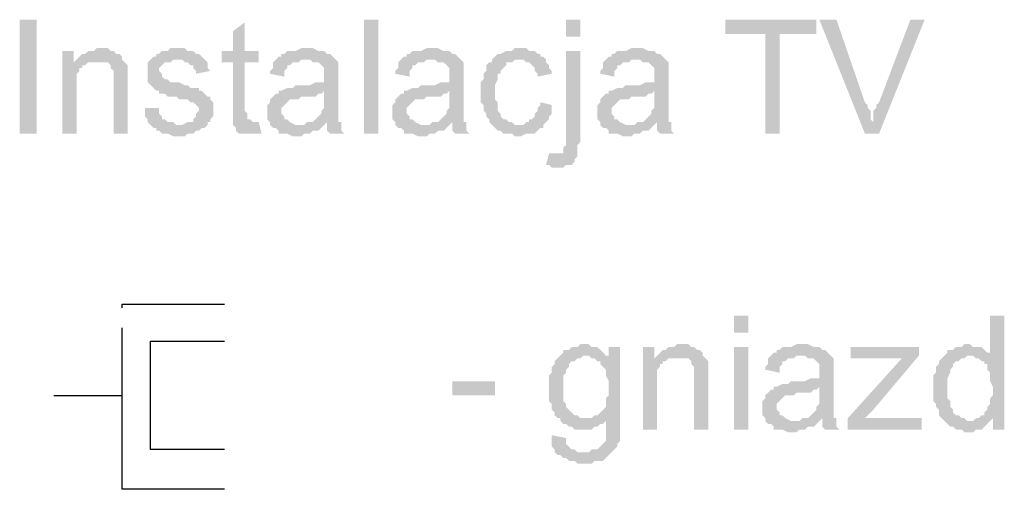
# Model space of a CAD drawing. Header units: millimetres. Extents: x 282377 to 1404227, y -783705 to 1038705.
# Tile 136 of 243: x 382976 to 383122, y 8265 to 8335. Entities that reach past the tile are written whole.
import ezdxf

# ---------------------------------------------------------------- set-up
doc = ezdxf.new("R2010")
doc.units = ezdxf.units.MM
doc.linetypes.add('ACAD_ISO08W100', pattern=[36, 24, -3, 6, -3])
doc.layers.add('!!ELEKTRYKA', color=7, linetype='Continuous')

msp = doc.modelspace()

# ---------------------------------------------------------------- hatches: boundary and pattern name
at = {"layer": '!!ELEKTRYKA', "linetype": 'ACAD_ISO08W100'}
for points in [[(383009.24, 8334.93), (383007.55, 8333.66), (383007.55, 8330.69), (383005.85, 8330.69), (383005.85, 8329), (383007.55, 8329), (383007.55, 8322.23), (383007.55, 8321.8), (383007.55, 8321.38), (383007.55, 8320.53), (383007.55, 8320.11), (383010.51, 8320.11), (383010.51, 8320.11), (383010.09, 8320.53), (383009.66, 8320.53), (383009.66, 8320.96), (383009.66, 8320.96), (383009.66, 8321.38), (383009.24, 8321.8), (383009.24, 8329), (383011.36, 8329), (383011.36, 8330.69), (383009.24, 8330.69)], [(383094.33, 8335.35), (383080.79, 8335.35), (383080.79, 8333.23), (383086.71, 8333.23), (383086.71, 8318.42), (383088.83, 8318.42), (383088.83, 8333.23), (383094.33, 8333.23)], [(383097.3, 8335.35), (383094.76, 8335.35), (383101.53, 8318.42), (383102.8, 8320.11), (383102.38, 8320.53), (383102.38, 8320.96), (383102.38, 8321.38), (383102.38, 8321.8), (383101.95, 8322.23), (383101.95, 8322.65), (383101.53, 8323.07)], [(383110.42, 8335.35), (383108.3, 8335.35), (383103.65, 8323.07), (383103.65, 8323.07), (383103.22, 8322.65), (383103.22, 8322.23), (383102.8, 8321.8), (383102.8, 8321.38), (383102.8, 8320.53), (383102.8, 8320.11), (383101.53, 8318.42), (383103.65, 8318.42)], [(382983.84, 8330.69), (382982.15, 8330.69), (382982.15, 8318.42), (382984.26, 8318.42), (382984.26, 8325.19), (382984.26, 8325.61), (382984.26, 8326.04), (382984.26, 8326.46), (382984.26, 8326.88), (382984.26, 8327.31), (382984.69, 8327.73), (382984.69, 8328.15), (382985.11, 8328.15), (382985.11, 8328.58), (382985.53, 8328.58), (382985.96, 8329), (382983.84, 8329)], [(382987.65, 8331.12), (382987.65, 8331.12), (382987.23, 8331.12), (382986.8, 8330.69), (382986.38, 8330.69), (382985.96, 8330.69), (382985.53, 8330.27), (382985.11, 8330.27), (382984.69, 8329.85), (382984.69, 8329.85), (382984.26, 8329.42), (382987.23, 8329), (382987.65, 8329), (382988.07, 8329), (382988.5, 8329), (382988.92, 8329), (382989.34, 8328.58), (382989.34, 8328.15), (382989.77, 8327.73), (382989.77, 8327.73), (382989.77, 8327.31), (382989.77, 8326.88), (382989.77, 8326.46), (382989.77, 8326.04), (382989.77, 8318.42), (382991.88, 8318.42), (382991.88, 8326.04), (382991.88, 8326.04), (382991.88, 8326.88), (382991.88, 8327.31), (382991.88, 8327.73), (382991.88, 8328.15), (382991.88, 8328.15), (382991.88, 8328.58), (382991.46, 8329), (382991.04, 8329.42), (382991.04, 8329.85), (382990.61, 8330.27), (382990.19, 8330.27), (382989.77, 8330.69), (382989.77, 8330.69), (382989.34, 8330.69), (382988.92, 8331.12), (382988.5, 8331.12)], [(382999.08, 8331.12), (382998.23, 8331.12), (382997.81, 8330.69), (382996.96, 8330.69), (382996.54, 8330.27), (382996.12, 8330.27), (382996.12, 8329.85), (382995.69, 8329.85), (382995.27, 8329.42), (382999.5, 8329.42), (382999.5, 8329.42), (382999.93, 8329.42), (383000.35, 8329), (383000.77, 8329), (383001.2, 8328.58), (383001.62, 8328.58), (383001.62, 8328.15), (383002.04, 8327.73), (383002.04, 8327.31), (383004.16, 8327.73), (383004.16, 8327.73), (383003.74, 8328.15), (383003.74, 8328.58), (383003.74, 8329), (383003.31, 8329.42), (383003.31, 8329.42), (383002.89, 8329.85), (383002.47, 8330.27), (383002.04, 8330.27), (383001.62, 8330.69), (383001.62, 8330.69), (383001.2, 8330.69), (383000.77, 8330.69), (383000.35, 8331.12), (382999.5, 8331.12)], [(383018.55, 8331.12), (383017.71, 8331.12), (383016.86, 8330.69), (383015.59, 8330.69), (383015.17, 8330.27), (383014.74, 8330.27), (383014.74, 8329.85), (383014.32, 8329.85), (383013.9, 8329.42), (383018.13, 8329.42), (383018.55, 8329.42), (383018.98, 8329.42), (383019.4, 8329), (383019.82, 8329), (383020.25, 8329), (383020.67, 8328.58), (383020.67, 8328.58), (383021.09, 8328.15), (383021.09, 8327.73), (383021.09, 8327.31), (383021.09, 8326.88), (383021.09, 8326.88), (383021.09, 8326.04), (383020.67, 8326.04), (383020.67, 8326.04), (383020.25, 8326.04), (383019.82, 8326.04), (383018.98, 8325.61), (383018.55, 8325.61), (383018.13, 8325.61), (383017.28, 8325.61), (383016.86, 8325.61), (383016.44, 8325.19), (383016.01, 8325.19), (383015.59, 8325.19), (383015.59, 8325.19), (383014.74, 8324.77), (383014.32, 8324.77), (383021.09, 8324.77), (383021.09, 8323.92), (383021.09, 8323.5), (383021.09, 8323.07), (383021.09, 8322.65), (383021.09, 8322.23), (383020.67, 8321.8), (383020.67, 8321.8), (383020.67, 8321.38), (383020.25, 8320.96), (383019.82, 8320.53), (383019.4, 8320.11), (383018.98, 8320.11), (383018.55, 8320.11), (383021.52, 8320.11), (383021.52, 8319.69), (383021.52, 8319.26), (383021.52, 8318.84), (383021.94, 8318.42), (383024.06, 8318.42), (383024.06, 8318.42), (383023.63, 8318.84), (383023.63, 8319.26), (383023.63, 8320.11), (383023.21, 8320.11), (383023.21, 8320.53), (383023.21, 8320.53), (383023.21, 8320.96), (383023.21, 8321.8), (383023.21, 8322.23), (383023.21, 8322.65), (383023.21, 8323.5), (383023.21, 8326.46), (383023.21, 8326.46), (383023.21, 8326.88), (383023.21, 8327.73), (383023.21, 8328.15), (383023.21, 8328.15), (383023.21, 8328.58), (383023.21, 8329), (383022.79, 8329.42), (383022.36, 8329.85), (383022.36, 8329.85), (383021.94, 8330.27), (383021.52, 8330.27), (383021.09, 8330.69), (383021.09, 8330.69), (383020.67, 8330.69), (383020.25, 8330.69), (383019.4, 8331.12), (383018.98, 8331.12)], [(383037.18, 8331.12), (383036.33, 8331.12), (383035.49, 8330.69), (383034.22, 8330.69), (383033.79, 8330.27), (383033.37, 8330.27), (383033.37, 8329.85), (383032.95, 8329.85), (383032.52, 8329.42), (383036.76, 8329.42), (383037.18, 8329.42), (383037.6, 8329.42), (383038.03, 8329), (383038.45, 8329), (383038.87, 8329), (383039.3, 8328.58), (383039.3, 8328.58), (383039.72, 8328.15), (383039.72, 8327.73), (383039.72, 8327.31), (383039.72, 8326.88), (383039.72, 8326.88), (383039.72, 8326.04), (383039.3, 8326.04), (383039.3, 8326.04), (383038.87, 8326.04), (383038.45, 8326.04), (383037.6, 8325.61), (383037.18, 8325.61), (383036.76, 8325.61), (383035.91, 8325.61), (383035.49, 8325.61), (383035.06, 8325.19), (383034.64, 8325.19), (383034.22, 8325.19), (383034.22, 8325.19), (383033.37, 8324.77), (383032.95, 8324.77), (383039.72, 8324.77), (383039.72, 8323.92), (383039.72, 8323.5), (383039.72, 8323.07), (383039.72, 8322.65), (383039.72, 8322.23), (383039.3, 8321.8), (383039.3, 8321.8), (383039.3, 8321.38), (383038.87, 8320.96), (383038.45, 8320.53), (383038.03, 8320.11), (383037.6, 8320.11), (383037.18, 8320.11), (383040.14, 8320.11), (383040.14, 8319.69), (383040.14, 8319.26), (383040.14, 8318.84), (383040.57, 8318.42), (383042.68, 8318.42), (383042.68, 8318.42), (383042.26, 8318.84), (383042.26, 8319.26), (383042.26, 8320.11), (383041.84, 8320.11), (383041.84, 8320.53), (383041.84, 8320.53), (383041.84, 8320.96), (383041.84, 8321.8), (383041.84, 8322.23), (383041.84, 8322.65), (383041.84, 8323.5), (383041.84, 8326.46), (383041.84, 8326.46), (383041.84, 8326.88), (383041.84, 8327.73), (383041.84, 8328.15), (383041.84, 8328.15), (383041.84, 8328.58), (383041.84, 8329), (383041.41, 8329.42), (383040.99, 8329.85), (383040.99, 8329.85), (383040.57, 8330.27), (383040.14, 8330.27), (383039.72, 8330.69), (383039.72, 8330.69), (383039.3, 8330.69), (383038.87, 8330.69), (383038.03, 8331.12), (383037.6, 8331.12)], [(383049.88, 8331.12), (383049.88, 8331.12), (383049.46, 8331.12), (383049.03, 8330.69), (383048.61, 8330.69), (383048.19, 8330.69), (383047.34, 8330.27), (383047.34, 8330.27), (383046.92, 8330.27), (383046.49, 8329.85), (383046.07, 8329.42), (383046.07, 8329), (383045.65, 8329), (383045.22, 8328.58), (383045.22, 8328.15), (383045.22, 8327.73), (383044.8, 8327.31), (383044.8, 8326.88), (383044.8, 8326.46), (383044.38, 8326.04), (383044.38, 8325.61), (383044.38, 8325.19), (383044.38, 8324.34), (383044.38, 8323.92), (383044.38, 8323.5), (383044.38, 8323.07), (383044.8, 8322.65), (383044.8, 8322.23), (383044.8, 8321.8), (383045.22, 8321.38), (383045.22, 8320.96), (383045.65, 8320.53), (383045.65, 8320.11), (383046.07, 8319.69), (383049.88, 8319.69), (383049.88, 8319.69), (383049.46, 8319.69), (383049.03, 8320.11), (383048.61, 8320.11), (383048.19, 8320.53), (383047.76, 8320.53), (383047.34, 8320.96), (383047.34, 8320.96), (383047.34, 8321.38), (383046.92, 8321.8), (383046.92, 8322.23), (383046.92, 8322.65), (383046.92, 8323.07), (383046.49, 8323.5), (383046.49, 8323.92), (383046.49, 8324.77), (383046.49, 8324.77), (383046.49, 8325.19), (383046.49, 8325.61), (383046.92, 8326.46), (383046.92, 8326.88), (383046.92, 8327.31), (383047.34, 8327.31), (383047.34, 8327.73), (383047.76, 8328.15), (383047.76, 8328.15), (383048.19, 8328.58), (383048.19, 8329), (383048.61, 8329), (383049.03, 8329), (383049.46, 8329.42), (383050.3, 8329.42), (383054.11, 8329.42), (383053.69, 8329.85), (383053.27, 8329.85), (383053.27, 8330.27), (383052.84, 8330.27), (383052.42, 8330.69), (383052, 8330.69), (383051.57, 8330.69), (383051.15, 8331.12), (383050.73, 8331.12)], [(383059.19, 8330.69), (383057.08, 8330.69), (383057.08, 8316.72), (383056.65, 8316.3), (383056.65, 8315.88), (383056.65, 8315.88), (383056.65, 8315.45), (383056.23, 8315.45), (383055.81, 8315.45), (383058.77, 8315.03), (383058.77, 8315.45), (383058.77, 8315.88), (383058.77, 8316.72), (383059.19, 8317.15), (383059.19, 8317.57)], [(383067.66, 8331.12), (383066.81, 8331.12), (383065.97, 8330.69), (383064.7, 8330.69), (383064.27, 8330.27), (383063.85, 8330.27), (383063.85, 8329.85), (383063.43, 8329.85), (383063, 8329.42), (383067.24, 8329.42), (383067.66, 8329.42), (383068.08, 8329.42), (383068.51, 8329), (383068.93, 8329), (383069.35, 8329), (383069.78, 8328.58), (383069.78, 8328.58), (383070.2, 8328.15), (383070.2, 8327.73), (383070.2, 8327.31), (383070.2, 8326.88), (383070.2, 8326.88), (383070.2, 8326.04), (383069.78, 8326.04), (383069.78, 8326.04), (383069.35, 8326.04), (383068.93, 8326.04), (383068.08, 8325.61), (383067.66, 8325.61), (383067.24, 8325.61), (383066.39, 8325.61), (383065.97, 8325.61), (383065.54, 8325.19), (383065.12, 8325.19), (383064.7, 8325.19), (383064.7, 8325.19), (383063.85, 8324.77), (383063.43, 8324.77), (383070.2, 8324.77), (383070.2, 8323.92), (383070.2, 8323.5), (383070.2, 8323.07), (383070.2, 8322.65), (383070.2, 8322.23), (383069.78, 8321.8), (383069.78, 8321.8), (383069.78, 8321.38), (383069.35, 8320.96), (383068.93, 8320.53), (383068.51, 8320.11), (383068.08, 8320.11), (383067.66, 8320.11), (383070.62, 8320.11), (383070.62, 8319.69), (383070.62, 8319.26), (383070.62, 8318.84), (383071.05, 8318.42), (383073.16, 8318.42), (383073.16, 8318.42), (383072.74, 8318.84), (383072.74, 8319.26), (383072.74, 8320.11), (383072.32, 8320.11), (383072.32, 8320.53), (383072.32, 8320.53), (383072.32, 8320.96), (383072.32, 8321.8), (383072.32, 8322.23), (383072.32, 8322.65), (383072.32, 8323.5), (383072.32, 8326.46), (383072.32, 8326.46), (383072.32, 8326.88), (383072.32, 8327.73), (383072.32, 8328.15), (383072.32, 8328.15), (383072.32, 8328.58), (383072.32, 8329), (383071.89, 8329.42), (383071.47, 8329.85), (383071.47, 8329.85), (383071.05, 8330.27), (383070.62, 8330.27), (383070.2, 8330.69), (383070.2, 8330.69), (383069.78, 8330.69), (383069.35, 8330.69), (383068.51, 8331.12), (383068.08, 8331.12)], [(382995.27, 8329.42), (382994.85, 8329), (382994.85, 8329), (382994.85, 8327.31), (382994.85, 8327.31), (382994.85, 8326.46), (382994.85, 8326.04), (382995.27, 8325.61), (382995.27, 8325.61), (382995.69, 8325.19), (382996.12, 8324.77), (382996.54, 8324.77), (382996.54, 8324.77), (382996.54, 8324.34), (382996.96, 8324.34), (382997.39, 8324.34), (382997.81, 8323.92), (382998.23, 8323.92), (382999.08, 8323.92), (382999.5, 8323.5), (382999.93, 8323.5), (383000.77, 8323.5), (383001.2, 8323.07), (383001.62, 8323.07), (383001.62, 8323.07), (383002.04, 8322.65), (383002.47, 8322.23), (383002.47, 8321.8), (383002.47, 8321.8), (383002.04, 8321.38), (383002.04, 8320.96), (383001.62, 8320.53), (383001.62, 8320.11), (383001.2, 8320.11), (383000.77, 8320.11), (382999.93, 8319.69), (382999.5, 8319.69), (382995.27, 8319.69), (382995.69, 8319.26), (382996.12, 8319.26), (382996.12, 8319.26), (382996.12, 8318.84), (382996.54, 8318.84), (382996.96, 8318.42), (382997.39, 8318.42), (382997.81, 8318.42), (382998.66, 8317.99), (382999.08, 8317.99), (382999.5, 8317.99), (382999.93, 8317.99), (383000.35, 8317.99), (383000.77, 8318.42), (383001.2, 8318.42), (383001.62, 8318.42), (383002.04, 8318.84), (383002.47, 8318.84), (383002.89, 8319.26), (383003.31, 8319.26), (383003.74, 8319.69), (383003.74, 8320.11), (383004.16, 8320.11), (383004.16, 8320.53), (383004.58, 8320.96), (383004.58, 8321.38), (383004.58, 8322.23), (383004.58, 8322.23), (383004.58, 8322.65), (383004.58, 8323.07), (383004.16, 8323.5), (383004.16, 8323.92), (383003.74, 8323.92), (383003.31, 8324.34), (383002.89, 8324.77), (383002.47, 8324.77), (383002.47, 8325.19), (383002.04, 8325.19), (383001.62, 8325.19), (383001.2, 8325.19), (383000.77, 8325.61), (383000.35, 8325.61), (382999.5, 8326.04), (382999.5, 8326.04), (382998.66, 8326.04), (382998.23, 8326.04), (382997.81, 8326.46), (382997.81, 8326.46), (382997.81, 8326.46), (382997.39, 8326.46), (382996.96, 8326.88), (382996.96, 8327.31), (382996.54, 8327.73), (382996.54, 8328.15), (382996.96, 8328.58), (382997.39, 8329), (382997.39, 8329), (382997.81, 8329), (382998.23, 8329), (382998.66, 8329.42), (382999.5, 8329.42)], [(383013.9, 8329.42), (383013.47, 8329), (383013.47, 8328.15), (383013.05, 8327.73), (383013.05, 8327.31), (383015.17, 8326.88), (383015.17, 8327.31), (383015.17, 8327.73), (383015.59, 8328.15), (383015.59, 8328.58), (383016.01, 8328.58), (383016.44, 8329), (383016.86, 8329), (383017.28, 8329), (383017.71, 8329.42), (383018.13, 8329.42)], [(383032.52, 8329.42), (383032.1, 8329), (383032.1, 8328.15), (383031.68, 8327.73), (383031.68, 8327.31), (383033.79, 8326.88), (383033.79, 8327.31), (383033.79, 8327.73), (383034.22, 8328.15), (383034.22, 8328.58), (383034.64, 8328.58), (383035.06, 8329), (383035.49, 8329), (383035.91, 8329), (383036.33, 8329.42), (383036.76, 8329.42)], [(383054.11, 8329.42), (383050.3, 8329.42), (383050.73, 8329.42), (383051.15, 8329), (383051.57, 8329), (383052, 8328.58), (383052, 8328.58), (383052.42, 8328.15), (383052.42, 8327.73), (383052.84, 8327.31), (383052.84, 8326.88), (383054.96, 8327.31), (383054.96, 8327.31), (383054.96, 8327.73), (383054.54, 8328.15), (383054.54, 8328.58), (383054.11, 8329)], [(383063, 8329.42), (383062.58, 8329), (383062.58, 8328.15), (383062.16, 8327.73), (383062.16, 8327.31), (383064.27, 8326.88), (383064.27, 8327.31), (383064.27, 8327.73), (383064.7, 8328.15), (383064.7, 8328.58), (383065.12, 8328.58), (383065.54, 8329), (383065.97, 8329), (383066.39, 8329), (383066.81, 8329.42), (383067.24, 8329.42)], [(383014.32, 8324.77), (383014.32, 8324.34), (383013.9, 8324.34), (383013.47, 8323.92), (383013.47, 8323.92), (383013.05, 8323.5), (383013.05, 8323.07), (383012.63, 8322.65), (383012.63, 8322.23), (383012.63, 8321.8), (383012.63, 8321.8), (383012.63, 8320.96), (383012.63, 8320.53), (383013.05, 8320.11), (383013.05, 8319.69), (383013.47, 8319.26), (383013.9, 8319.26), (383013.9, 8319.26), (383014.32, 8318.84), (383014.32, 8318.42), (383014.74, 8318.42), (383015.17, 8318.42), (383015.59, 8318.42), (383016.44, 8317.99), (383016.86, 8317.99), (383017.28, 8317.99), (383017.71, 8317.99), (383018.13, 8318.42), (383018.55, 8318.42), (383018.98, 8318.42), (383019.4, 8318.84), (383019.82, 8318.84), (383020.25, 8318.84), (383020.67, 8319.26), (383021.09, 8319.69), (383017.28, 8319.69), (383017.28, 8319.69), (383016.86, 8319.69), (383016.01, 8320.11), (383016.01, 8320.11), (383015.59, 8320.53), (383015.17, 8320.53), (383015.17, 8320.96), (383014.74, 8321.38), (383014.74, 8321.8), (383014.74, 8321.8), (383014.74, 8322.23), (383015.17, 8322.65), (383015.17, 8322.65), (383015.59, 8323.07), (383016.01, 8323.5), (383016.44, 8323.5), (383016.86, 8323.5), (383017.28, 8323.5), (383017.71, 8323.92), (383018.13, 8323.92), (383018.55, 8323.92), (383018.98, 8323.92), (383019.82, 8323.92), (383020.25, 8324.34), (383020.67, 8324.34), (383020.67, 8324.34), (383021.09, 8324.77)], [(383032.95, 8324.77), (383032.95, 8324.34), (383032.52, 8324.34), (383032.1, 8323.92), (383032.1, 8323.92), (383031.68, 8323.5), (383031.68, 8323.07), (383031.25, 8322.65), (383031.25, 8322.23), (383031.25, 8321.8), (383031.25, 8321.8), (383031.25, 8320.96), (383031.25, 8320.53), (383031.68, 8320.11), (383031.68, 8319.69), (383032.1, 8319.26), (383032.52, 8319.26), (383032.52, 8319.26), (383032.95, 8318.84), (383032.95, 8318.42), (383033.37, 8318.42), (383033.79, 8318.42), (383034.22, 8318.42), (383035.06, 8317.99), (383035.49, 8317.99), (383035.91, 8317.99), (383036.33, 8317.99), (383036.76, 8318.42), (383037.18, 8318.42), (383037.6, 8318.42), (383038.03, 8318.84), (383038.45, 8318.84), (383038.87, 8318.84), (383039.3, 8319.26), (383039.72, 8319.69), (383035.91, 8319.69), (383035.91, 8319.69), (383035.49, 8319.69), (383034.64, 8320.11), (383034.64, 8320.11), (383034.22, 8320.53), (383033.79, 8320.53), (383033.79, 8320.96), (383033.37, 8321.38), (383033.37, 8321.8), (383033.37, 8321.8), (383033.37, 8322.23), (383033.79, 8322.65), (383033.79, 8322.65), (383034.22, 8323.07), (383034.64, 8323.5), (383035.06, 8323.5), (383035.49, 8323.5), (383035.91, 8323.5), (383036.33, 8323.92), (383036.76, 8323.92), (383037.18, 8323.92), (383037.6, 8323.92), (383038.45, 8323.92), (383038.87, 8324.34), (383039.3, 8324.34), (383039.3, 8324.34), (383039.72, 8324.77)], [(383063.43, 8324.77), (383063.43, 8324.34), (383063, 8324.34), (383062.58, 8323.92), (383062.58, 8323.92), (383062.16, 8323.5), (383062.16, 8323.07), (383061.73, 8322.65), (383061.73, 8322.23), (383061.73, 8321.8), (383061.73, 8321.8), (383061.73, 8320.96), (383061.73, 8320.53), (383062.16, 8320.11), (383062.16, 8319.69), (383062.58, 8319.26), (383063, 8319.26), (383063, 8319.26), (383063.43, 8318.84), (383063.43, 8318.42), (383063.85, 8318.42), (383064.27, 8318.42), (383064.7, 8318.42), (383065.54, 8317.99), (383065.97, 8317.99), (383066.39, 8317.99), (383066.81, 8317.99), (383067.24, 8318.42), (383067.66, 8318.42), (383068.08, 8318.42), (383068.51, 8318.84), (383068.93, 8318.84), (383069.35, 8318.84), (383069.78, 8319.26), (383070.2, 8319.69), (383066.39, 8319.69), (383066.39, 8319.69), (383065.97, 8319.69), (383065.12, 8320.11), (383065.12, 8320.11), (383064.7, 8320.53), (383064.27, 8320.53), (383064.27, 8320.96), (383063.85, 8321.38), (383063.85, 8321.8), (383063.85, 8321.8), (383063.85, 8322.23), (383064.27, 8322.65), (383064.27, 8322.65), (383064.7, 8323.07), (383065.12, 8323.5), (383065.54, 8323.5), (383065.97, 8323.5), (383066.39, 8323.5), (383066.81, 8323.92), (383067.24, 8323.92), (383067.66, 8323.92), (383068.08, 8323.92), (383068.93, 8323.92), (383069.35, 8324.34), (383069.78, 8324.34), (383069.78, 8324.34), (383070.2, 8324.77)], [(383053.27, 8323.07), (383053.27, 8322.65), (383052.84, 8322.23), (383052.84, 8321.8), (383052.42, 8321.38), (383052.42, 8320.96), (383052, 8320.53), (383051.57, 8320.53), (383051.57, 8320.11), (383051.15, 8320.11), (383050.73, 8319.69), (383049.88, 8319.69), (383046.07, 8319.69), (383046.07, 8319.69), (383046.49, 8319.26), (383046.92, 8318.84), (383047.34, 8318.84), (383047.76, 8318.42), (383048.19, 8318.42), (383048.61, 8318.42), (383049.03, 8318.42), (383049.46, 8317.99), (383049.88, 8317.99), (383050.3, 8317.99), (383051.15, 8318.42), (383051.57, 8318.42), (383052, 8318.42), (383052.42, 8318.42), (383052.84, 8318.84), (383053.27, 8319.26), (383053.27, 8319.26), (383053.69, 8319.26), (383053.69, 8319.69), (383054.11, 8320.11), (383054.54, 8320.53), (383054.54, 8320.96), (383054.96, 8321.38), (383054.96, 8321.8), (383054.96, 8322.23), (383054.96, 8322.65)], [(382996.54, 8322.23), (382994.42, 8322.23), (382994.42, 8320.96), (382994.85, 8320.53), (382994.85, 8320.11), (382995.27, 8319.69), (382999.5, 8319.69), (382999.5, 8319.69), (382999.08, 8319.69), (382998.66, 8320.11), (382998.23, 8320.11), (382997.81, 8320.11), (382997.39, 8320.53), (382996.96, 8320.53), (382996.96, 8320.96), (382996.54, 8321.38), (382996.54, 8321.8)], [(383011.36, 8320.11), (383007.55, 8320.11), (383007.55, 8319.69), (383007.55, 8319.69), (383007.97, 8319.26), (383007.97, 8318.84), (383008.39, 8318.42), (383008.82, 8318.42), (383009.24, 8318.42), (383009.66, 8318.42), (383010.09, 8318.42), (383010.51, 8318.42), (383010.93, 8318.42), (383011.36, 8318.42), (383011.78, 8318.42)], [(383018.55, 8320.11), (383018.13, 8319.69), (383017.28, 8319.69), (383021.09, 8319.69), (383021.52, 8320.11)], [(383037.18, 8320.11), (383036.76, 8319.69), (383035.91, 8319.69), (383039.72, 8319.69), (383040.14, 8320.11)], [(383067.66, 8320.11), (383067.24, 8319.69), (383066.39, 8319.69), (383070.2, 8319.69), (383070.62, 8320.11)], [(383054.54, 8315.45), (383054.11, 8313.76), (383054.54, 8313.76), (383054.96, 8313.34), (383055.38, 8313.34), (383055.81, 8313.34), (383056.23, 8313.34), (383056.65, 8313.34), (383057.08, 8313.76), (383057.5, 8313.76), (383057.92, 8313.76), (383058.35, 8314.18), (383058.35, 8314.61), (383058.77, 8315.03), (383058.77, 8315.03), (383055.81, 8315.45), (383055.81, 8315.45), (383055.38, 8315.45)], [(383122.27, 8291.32), (383120.16, 8291.32), (383120.16, 8285.39), (383117.19, 8285.39), (383117.62, 8285.39), (383118.04, 8284.97), (383118.46, 8284.97), (383118.89, 8284.55), (383119.31, 8284.55), (383119.31, 8284.12), (383119.73, 8284.12), (383119.73, 8283.7), (383119.73, 8283.28), (383120.16, 8282.85), (383120.16, 8282.43), (383120.16, 8282.01), (383120.16, 8281.58), (383120.58, 8280.74), (383120.58, 8280.31), (383120.58, 8279.89), (383120.58, 8279.47), (383120.16, 8279.04), (383120.16, 8278.62), (383120.16, 8278.2), (383119.73, 8277.77), (383119.73, 8277.35), (383119.31, 8276.93), (383119.31, 8276.5), (383118.89, 8276.5), (383118.46, 8276.08), (383118.04, 8276.08), (383120.58, 8276.08), (383120.58, 8274.39), (383122.27, 8274.39)], [(383059.62, 8287.09), (383059.62, 8287.09), (383059.19, 8287.09), (383058.77, 8286.66), (383058.35, 8286.66), (383057.92, 8286.66), (383057.5, 8286.24), (383057.08, 8286.24), (383056.65, 8286.24), (383056.65, 8285.82), (383056.23, 8285.39), (383060.04, 8285.39), (383060.46, 8285.39), (383060.89, 8284.97), (383063.43, 8285.39), (383063.43, 8285.39), (383063, 8285.39), (383062.58, 8285.82), (383062.16, 8286.24), (383062.16, 8286.24), (383061.73, 8286.66), (383061.31, 8286.66), (383060.89, 8286.66), (383060.46, 8287.09)], [(383065.12, 8286.66), (383063.43, 8286.66), (383063.43, 8285.39), (383060.89, 8284.97), (383061.31, 8284.97), (383061.73, 8284.55), (383062.16, 8284.55), (383062.16, 8284.12), (383062.58, 8283.7), (383062.58, 8283.7), (383063, 8283.28), (383063, 8282.85), (383063, 8282.43), (383063.43, 8281.58), (383063.43, 8281.16), (383063.43, 8280.74), (383063.43, 8280.31), (383063.43, 8279.47), (383063, 8279.04), (383063, 8278.62), (383063, 8278.2), (383063, 8277.77), (383062.58, 8277.35), (383062.58, 8277.35), (383062.16, 8276.93), (383061.73, 8276.5), (383061.31, 8276.5), (383060.89, 8276.08), (383060.46, 8276.08), (383060.04, 8276.08), (383065.12, 8276.08)], [(383070.2, 8286.66), (383068.51, 8286.66), (383068.51, 8274.39), (383070.62, 8274.39), (383070.62, 8281.16), (383070.62, 8281.58), (383070.62, 8282.01), (383070.62, 8282.43), (383070.62, 8282.85), (383070.62, 8283.28), (383071.05, 8283.7), (383071.05, 8284.12), (383071.47, 8284.12), (383071.47, 8284.55), (383071.89, 8284.55), (383072.32, 8284.97), (383070.2, 8284.97)], [(383074.01, 8287.09), (383074.01, 8287.09), (383073.59, 8287.09), (383073.16, 8286.66), (383072.74, 8286.66), (383072.32, 8286.66), (383071.89, 8286.24), (383071.47, 8286.24), (383071.05, 8285.82), (383071.05, 8285.82), (383070.62, 8285.39), (383073.59, 8284.97), (383074.01, 8284.97), (383074.43, 8284.97), (383074.86, 8284.97), (383075.28, 8284.97), (383075.7, 8284.55), (383075.7, 8284.12), (383076.13, 8283.7), (383076.13, 8283.7), (383076.13, 8283.28), (383076.13, 8282.85), (383076.13, 8282.43), (383076.13, 8282.01), (383076.13, 8274.39), (383078.25, 8274.39), (383078.25, 8282.01), (383078.25, 8282.01), (383078.25, 8282.85), (383078.25, 8283.28), (383078.25, 8283.7), (383078.25, 8284.12), (383078.25, 8284.12), (383078.25, 8284.55), (383077.82, 8284.97), (383077.4, 8285.39), (383077.4, 8285.82), (383076.98, 8286.24), (383076.55, 8286.24), (383076.13, 8286.66), (383076.13, 8286.66), (383075.7, 8286.66), (383075.28, 8287.09), (383074.86, 8287.09)], [(383092.22, 8287.09), (383091.37, 8287.09), (383090.52, 8286.66), (383089.25, 8286.66), (383088.83, 8286.24), (383088.41, 8286.24), (383088.41, 8285.82), (383087.98, 8285.82), (383087.56, 8285.39), (383091.79, 8285.39), (383092.22, 8285.39), (383092.64, 8285.39), (383093.06, 8284.97), (383093.49, 8284.97), (383093.91, 8284.97), (383094.33, 8284.55), (383094.33, 8284.55), (383094.76, 8284.12), (383094.76, 8283.7), (383094.76, 8283.28), (383094.76, 8282.85), (383094.76, 8282.85), (383094.76, 8282.01), (383094.33, 8282.01), (383094.33, 8282.01), (383093.91, 8282.01), (383093.49, 8282.01), (383092.64, 8281.58), (383092.22, 8281.58), (383091.79, 8281.58), (383090.95, 8281.58), (383090.52, 8281.58), (383090.1, 8281.16), (383089.68, 8281.16), (383089.25, 8281.16), (383089.25, 8281.16), (383088.41, 8280.74), (383087.98, 8280.74), (383094.76, 8280.74), (383094.76, 8279.89), (383094.76, 8279.47), (383094.76, 8279.04), (383094.76, 8278.62), (383094.76, 8278.2), (383094.33, 8277.77), (383094.33, 8277.77), (383094.33, 8277.35), (383093.91, 8276.93), (383093.49, 8276.5), (383093.06, 8276.08), (383092.64, 8276.08), (383092.22, 8276.08), (383095.18, 8276.08), (383095.18, 8275.66), (383095.18, 8275.23), (383095.18, 8274.81), (383095.6, 8274.39), (383097.72, 8274.39), (383097.72, 8274.39), (383097.3, 8274.81), (383097.3, 8275.23), (383097.3, 8276.08), (383096.87, 8276.08), (383096.87, 8276.5), (383096.87, 8276.5), (383096.87, 8276.93), (383096.87, 8277.77), (383096.87, 8278.2), (383096.87, 8278.62), (383096.87, 8279.47), (383096.87, 8282.43), (383096.87, 8282.43), (383096.87, 8282.85), (383096.87, 8283.7), (383096.87, 8284.12), (383096.87, 8284.12), (383096.87, 8284.55), (383096.87, 8284.97), (383096.45, 8285.39), (383096.03, 8285.82), (383096.03, 8285.82), (383095.6, 8286.24), (383095.18, 8286.24), (383094.76, 8286.66), (383094.76, 8286.66), (383094.33, 8286.66), (383093.91, 8286.66), (383093.06, 8287.09), (383092.64, 8287.09)], [(383109.57, 8286.66), (383099.41, 8286.66), (383099.41, 8284.97), (383107.03, 8284.97), (383109.57, 8285.39)], [(383116.77, 8287.09), (383116.77, 8287.09), (383116.35, 8287.09), (383115.92, 8286.66), (383115.5, 8286.66), (383115.08, 8286.66), (383114.65, 8286.24), (383114.23, 8286.24), (383113.81, 8286.24), (383113.81, 8285.82), (383113.38, 8285.39), (383112.96, 8284.97), (383112.54, 8284.55), (383112.54, 8284.12), (383112.11, 8283.7), (383112.11, 8283.7), (383112.11, 8283.28), (383112.11, 8282.85), (383111.69, 8282.43), (383111.69, 8282.01), (383111.69, 8281.58), (383111.69, 8281.16), (383111.69, 8280.31), (383111.69, 8280.31), (383111.69, 8279.89), (383111.69, 8279.47), (383111.69, 8279.04), (383111.69, 8278.62), (383112.11, 8278.2), (383112.11, 8277.77), (383112.54, 8277.35), (383112.54, 8276.93), (383112.54, 8276.5), (383112.96, 8276.08), (383113.38, 8275.66), (383117.19, 8275.66), (383116.77, 8275.66), (383116.35, 8276.08), (383115.92, 8276.08), (383115.5, 8276.5), (383115.08, 8276.5), (383114.65, 8276.93), (383114.65, 8276.93), (383114.65, 8277.35), (383114.23, 8277.77), (383114.23, 8278.2), (383114.23, 8278.62), (383113.81, 8279.04), (383113.81, 8279.47), (383113.81, 8279.89), (383113.81, 8280.31), (383113.81, 8280.74), (383113.81, 8281.16), (383113.81, 8281.58), (383113.81, 8282.01), (383114.23, 8282.85), (383114.23, 8283.28), (383114.23, 8283.28), (383114.65, 8283.7), (383114.65, 8284.12), (383115.08, 8284.55), (383115.5, 8284.55), (383115.92, 8284.97), (383116.35, 8284.97), (383116.77, 8285.39), (383117.19, 8285.39), (383120.16, 8285.39), (383120.16, 8285.82), (383119.73, 8285.82), (383119.31, 8286.24), (383118.89, 8286.66), (383118.89, 8286.66), (383118.46, 8286.66), (383117.62, 8286.66), (383117.19, 8287.09)], [(383056.23, 8285.39), (383055.81, 8284.97), (383055.38, 8284.55), (383055.38, 8284.12), (383054.96, 8283.7), (383054.96, 8283.7), (383054.96, 8283.28), (383054.96, 8282.85), (383054.54, 8282.43), (383054.54, 8282.01), (383054.54, 8281.58), (383054.54, 8281.16), (383054.54, 8280.74), (383054.54, 8280.74), (383054.54, 8279.89), (383054.54, 8279.47), (383054.54, 8279.04), (383054.54, 8278.62), (383054.96, 8278.2), (383054.96, 8277.77), (383054.96, 8277.35), (383055.38, 8276.93), (383055.38, 8276.5), (383055.81, 8276.08), (383056.23, 8276.08), (383056.23, 8275.66), (383056.65, 8275.23), (383057.08, 8275.23), (383057.5, 8274.81), (383057.92, 8274.81), (383058.35, 8274.39), (383058.77, 8274.39), (383059.19, 8274.39), (383059.62, 8274.39), (383060.04, 8274.39), (383060.46, 8274.39), (383060.89, 8274.39), (383061.31, 8274.81), (383061.73, 8274.81), (383062.16, 8275.23), (383062.58, 8275.23), (383063, 8275.66), (383063, 8276.08), (383065.12, 8276.08), (383060.04, 8276.08), (383059.62, 8276.08), (383059.19, 8276.08), (383058.77, 8276.5), (383058.35, 8276.5), (383057.92, 8276.93), (383057.5, 8277.35), (383057.5, 8277.35), (383057.5, 8277.35), (383057.08, 8277.77), (383057.08, 8278.2), (383056.65, 8278.62), (383056.65, 8279.04), (383056.65, 8279.47), (383056.65, 8280.31), (383056.65, 8280.74), (383056.65, 8281.16), (383056.65, 8281.58), (383056.65, 8282.01), (383056.65, 8282.43), (383057.08, 8282.85), (383057.08, 8283.28), (383057.5, 8283.7), (383057.5, 8284.12), (383057.92, 8284.55), (383058.35, 8284.55), (383058.77, 8284.97), (383059.19, 8284.97), (383059.62, 8285.39), (383060.04, 8285.39)], [(383087.56, 8285.39), (383087.14, 8284.97), (383087.14, 8284.12), (383086.71, 8283.7), (383086.71, 8283.28), (383088.83, 8282.85), (383088.83, 8283.28), (383088.83, 8283.7), (383089.25, 8284.12), (383089.25, 8284.55), (383089.68, 8284.55), (383090.1, 8284.97), (383090.52, 8284.97), (383090.95, 8284.97), (383091.37, 8285.39), (383091.79, 8285.39)], [(383109.57, 8285.39), (383107.03, 8284.97), (383098.99, 8276.08), (383098.99, 8274.39), (383101.53, 8276.08), (383102.8, 8277.35)], [(383087.98, 8280.74), (383087.98, 8280.31), (383087.56, 8280.31), (383087.14, 8279.89), (383087.14, 8279.89), (383086.71, 8279.47), (383086.71, 8279.04), (383086.29, 8278.62), (383086.29, 8278.2), (383086.29, 8277.77), (383086.29, 8277.77), (383086.29, 8276.93), (383086.29, 8276.5), (383086.71, 8276.08), (383086.71, 8275.66), (383087.14, 8275.23), (383087.56, 8275.23), (383087.56, 8275.23), (383087.98, 8274.81), (383087.98, 8274.39), (383088.41, 8274.39), (383088.83, 8274.39), (383089.25, 8274.39), (383090.1, 8273.96), (383090.52, 8273.96), (383090.95, 8273.96), (383091.37, 8273.96), (383091.79, 8274.39), (383092.22, 8274.39), (383092.64, 8274.39), (383093.06, 8274.81), (383093.49, 8274.81), (383093.91, 8274.81), (383094.33, 8275.23), (383094.76, 8275.66), (383090.95, 8275.66), (383090.95, 8275.66), (383090.52, 8275.66), (383089.68, 8276.08), (383089.68, 8276.08), (383089.25, 8276.5), (383088.83, 8276.5), (383088.83, 8276.93), (383088.41, 8277.35), (383088.41, 8277.77), (383088.41, 8277.77), (383088.41, 8278.2), (383088.83, 8278.62), (383088.83, 8278.62), (383089.25, 8279.04), (383089.68, 8279.47), (383090.1, 8279.47), (383090.52, 8279.47), (383090.95, 8279.47), (383091.37, 8279.89), (383091.79, 8279.89), (383092.22, 8279.89), (383092.64, 8279.89), (383093.49, 8279.89), (383093.91, 8280.31), (383094.33, 8280.31), (383094.33, 8280.31), (383094.76, 8280.74)], [(383065.12, 8276.08), (383063, 8276.08), (383063, 8273.12), (383063, 8273.12), (383063, 8272.69), (383062.58, 8272.27), (383062.16, 8271.85), (383062.16, 8271.85), (383062.16, 8271.85), (383061.73, 8271.42), (383061.31, 8271.42), (383060.89, 8271.42), (383060.46, 8271), (383059.62, 8271), (383055.38, 8271), (383055.81, 8270.58), (383056.23, 8270.58), (383056.23, 8270.58), (383056.65, 8270.15), (383057.08, 8270.15), (383057.5, 8269.73), (383057.92, 8269.73), (383058.35, 8269.73), (383058.77, 8269.31), (383059.19, 8269.31), (383059.62, 8269.31), (383060.04, 8269.31), (383060.89, 8269.31), (383061.31, 8269.73), (383061.73, 8269.73), (383062.16, 8269.73), (383062.58, 8269.73), (383063, 8270.15), (383063, 8270.15), (383063.43, 8270.58), (383063.85, 8271), (383064.27, 8271.42), (383064.27, 8271.42), (383064.7, 8271.85), (383064.7, 8272.27), (383065.12, 8272.69), (383065.12, 8273.12), (383065.12, 8273.12), (383065.12, 8273.96), (383065.12, 8274.39), (383065.12, 8274.81), (383065.12, 8275.23)], [(383092.22, 8276.08), (383091.79, 8275.66), (383090.95, 8275.66), (383094.76, 8275.66), (383095.18, 8276.08)], [(383118.04, 8276.08), (383117.62, 8275.66), (383113.38, 8275.66), (383113.81, 8275.23), (383114.23, 8274.81), (383114.23, 8274.81), (383114.65, 8274.81), (383115.08, 8274.39), (383115.5, 8274.39), (383115.92, 8274.39), (383116.35, 8273.96), (383116.77, 8273.96), (383117.62, 8273.96), (383118.04, 8274.39), (383118.46, 8274.39), (383118.89, 8274.39), (383119.31, 8274.81), (383119.31, 8274.81), (383119.73, 8275.23), (383120.16, 8275.66), (383120.58, 8276.08)], [(383054.96, 8273.54), (383054.96, 8271.85), (383055.38, 8271.42), (383055.38, 8271), (383059.62, 8271), (383059.19, 8271), (383058.77, 8271), (383058.35, 8271.42), (383057.92, 8271.42), (383057.5, 8271.85), (383057.5, 8271.85), (383057.08, 8272.27), (383057.08, 8272.69), (383057.08, 8273.12)]]:
    msp.add_hatch(color=7, dxfattribs=at).paths.add_polyline_path(points)

# ---------------------------------------------------------------- linework, layer by layer
at = {"layer": '!!ELEKTRYKA', "color": 5, "linetype": 'ACAD_ISO08W100', "lineweight": -3}
for points in [[(383006.28, 8265.5), (382991.04, 8265.5), (382991.04, 8293.02), (383006.28, 8293.02)], [(383006.28, 8271.42), (382995.27, 8271.42), (382995.27, 8287.51), (383006.28, 8287.51)], [(382980.88, 8279.47), (382991.04, 8279.47)]]:
    msp.add_lwpolyline(points, dxfattribs=at)
at = {"layer": '!!ELEKTRYKA', "color": 7, "linetype": 'ACAD_ISO08W100', "lineweight": -3}
for points in [[(382975.8, 8318.42), (382975.8, 8335.35), (382978.34, 8318.42), (382978.34, 8335.35)], [(383027.02, 8318.42), (383027.02, 8335.35), (383029.14, 8318.42), (383029.14, 8335.35)], [(383059.19, 8332.81), (383059.19, 8335.35), (383057.08, 8332.81), (383057.08, 8335.35)], [(382984.26, 8329.42), (382983.84, 8329), (382987.23, 8329)], [(383084.17, 8288.78), (383084.17, 8291.32), (383082.06, 8288.78), (383082.06, 8291.32)], [(383084.17, 8274.39), (383084.17, 8286.66), (383082.06, 8274.39), (383082.06, 8286.66)], [(383070.62, 8285.39), (383070.2, 8284.97), (383073.59, 8284.97)], [(383040.14, 8279.47), (383040.14, 8281.58), (383046.49, 8279.47), (383046.49, 8281.58)], [(383110, 8276.08), (383101.53, 8276.08), (383110, 8274.39), (383098.99, 8274.39)]]:
    msp.add_solid(points, dxfattribs=at)

doc.saveas('drawing.dxf')
